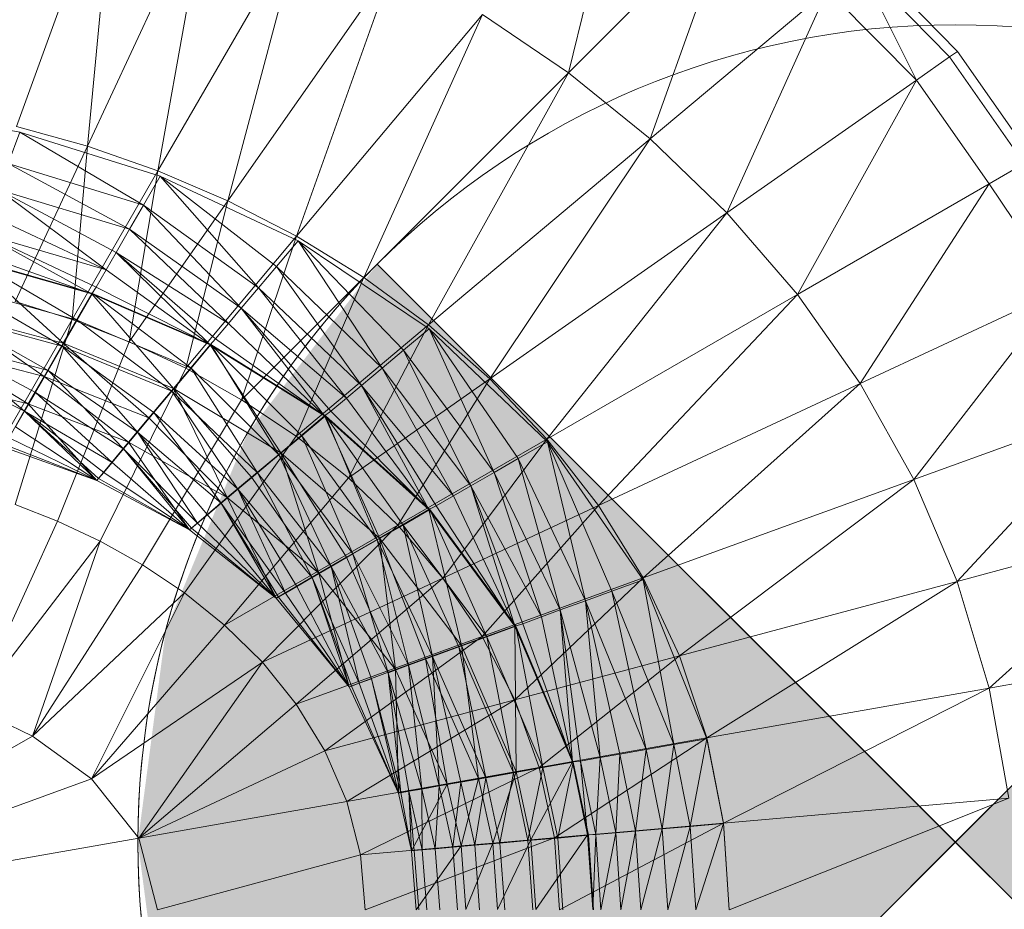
# Model space of a CAD drawing. Header units: metres. Extents: x 397.7 to 427.5, y 12.7 to 28.4.
# Tile 103 of 147: x 408.099 to 408.219, y 27.231 to 27.34. Entities that reach past the tile are written whole.
import ezdxf

# ---------------------------------------------------------------- set-up
doc = ezdxf.new("R2010")
doc.units = ezdxf.units.M
doc.layers.add('A-DETL-____-MBND', color=7, linetype='Continuous', lineweight=18)
doc.layers.add('A-DETL-GENF-OTLN', color=7, linetype='Continuous', lineweight=18)

# ---------------------------------------------------------------- blocks, each defined once
blk = doc.blocks.new('Family - Inodor P3-156334-06_ENLLUMENAT_P3')
at = {"layer": 'A-DETL-____-MBND', "color": 253, "true_color": 0xaaaaaa}
for p, q in [((0.61336, 0.30232), (0.62027, 0.3302)), ((0.55786, 0.32879), (0.54583, 0.29575)), ((0.55451, 0.29333), (0.55786, 0.32879)), ((0.5694, 0.32526), (0.55451, 0.29333)), ((0.56314, 0.29031), (0.5694, 0.32526)), ((0.63337, 0.32233), (0.61336, 0.30232)), ((0.62337, 0.29424), (0.63337, 0.32233)), ((0.58079, 0.32087), (0.56314, 0.29031)), ((0.57169, 0.28666), (0.58079, 0.32087)), ((0.64975, 0.31638), (0.66095, 0.30494)), ((0.59196, 0.31561), (0.57169, 0.28666)), ((0.5801, 0.28232), (0.59196, 0.31561)), ((0.65998, 0.30427), (0.64884, 0.31562)), ((0.64884, 0.31562), (0.65593, 0.30143)), ((0.64505, 0.31244), (0.62337, 0.29424)), ((0.63275, 0.2852), (0.64505, 0.31244)), ((0.65593, 0.30143), (0.64505, 0.31244)), ((0.60285, 0.30944), (0.5801, 0.28232)), ((0.58831, 0.27727), (0.60285, 0.30944)), ((0.61336, 0.30232), (0.60285, 0.30944)), ((0.66095, 0.30494), (0.65998, 0.30427)), ((0.66095, 0.30494), (0.67013, 0.29181)), ((0.65998, 0.30427), (0.65593, 0.30143)), ((0.6691, 0.29122), (0.65998, 0.30427)), ((0.61336, 0.30232), (0.58831, 0.27727)), ((0.59623, 0.27147), (0.61336, 0.30232)), ((0.62337, 0.29424), (0.61336, 0.30232)), ((0.65593, 0.30143), (0.63275, 0.2852)), ((0.64137, 0.27521), (0.65593, 0.30143)), ((0.66482, 0.28875), (0.65593, 0.30143)), ((0.54623, 0.29507), (0.52893, 0.29818)), ((0.55451, 0.29333), (0.54583, 0.29575)), ((0.54623, 0.29507), (0.54482, 0.29122)), ((0.54482, 0.29122), (0.54623, 0.29507)), ((0.56138, 0.28614), (0.54623, 0.29507)), ((0.56343, 0.28969), (0.54623, 0.29507)), ((0.56138, 0.28614), (0.54623, 0.29507)), ((0.62337, 0.29424), (0.59623, 0.27147)), ((0.60374, 0.26489), (0.62337, 0.29424)), ((0.63275, 0.2852), (0.62337, 0.29424)), ((0.55451, 0.29333), (0.54567, 0.27436)), ((0.55265, 0.27214), (0.55451, 0.29333)), ((0.56314, 0.29031), (0.55451, 0.29333)), ((0.56138, 0.28614), (0.54482, 0.29122)), ((0.55967, 0.28318), (0.54482, 0.29122)), ((0.56138, 0.28614), (0.54482, 0.29122)), ((0.55967, 0.28318), (0.54482, 0.29122)), ((0.6691, 0.29122), (0.66482, 0.28875)), ((0.56314, 0.29031), (0.55265, 0.27214)), ((0.55962, 0.26942), (0.56314, 0.29031)), ((0.56343, 0.28969), (0.56138, 0.28614)), ((0.56138, 0.28614), (0.56343, 0.28969)), ((0.57169, 0.28666), (0.56314, 0.29031)), ((0.57545, 0.27602), (0.56343, 0.28969)), ((0.58028, 0.28178), (0.56343, 0.28969)), ((0.57765, 0.27864), (0.56343, 0.28969)), ((0.57765, 0.27864), (0.56343, 0.28969)), ((0.57545, 0.27602), (0.56343, 0.28969)), ((0.55967, 0.28318), (0.54366, 0.28801)), ((0.55681, 0.27823), (0.54366, 0.28801)), ((0.55967, 0.28318), (0.54366, 0.28801)), ((0.55803, 0.28034), (0.54366, 0.28801)), ((0.55803, 0.28034), (0.54366, 0.28801)), ((0.55681, 0.27823), (0.54366, 0.28801)), ((0.66482, 0.28875), (0.64137, 0.27521)), ((0.64904, 0.26431), (0.66482, 0.28875)), ((0.67355, 0.27574), (0.66482, 0.28875)), ((0.57169, 0.28666), (0.55962, 0.26942)), ((0.56138, 0.28614), (0.55967, 0.28318)), ((0.55967, 0.28318), (0.56138, 0.28614)), ((0.57545, 0.27602), (0.56138, 0.28614)), ((0.57334, 0.27351), (0.56138, 0.28614)), ((0.57545, 0.27602), (0.56138, 0.28614)), ((0.57334, 0.27351), (0.56138, 0.28614)), ((0.56654, 0.26617), (0.57169, 0.28666)), ((0.5801, 0.28232), (0.57169, 0.28666)), ((0.55681, 0.27823), (0.54253, 0.28492)), ((0.55681, 0.27823), (0.54253, 0.28492)), ((0.63275, 0.2852), (0.60374, 0.26489)), ((0.61073, 0.25752), (0.63275, 0.2852)), ((0.64137, 0.27521), (0.63275, 0.2852)), ((0.55967, 0.28318), (0.55803, 0.28034)), ((0.55803, 0.28034), (0.55967, 0.28318)), ((0.57334, 0.27351), (0.55967, 0.28318)), ((0.57178, 0.27164), (0.55967, 0.28318)), ((0.57334, 0.27351), (0.55967, 0.28318)), ((0.57178, 0.27164), (0.55967, 0.28318)), ((0.55681, 0.27823), (0.5417, 0.28263)), ((0.55504, 0.27527), (0.5417, 0.28263)), ((0.55681, 0.27823), (0.5417, 0.28263)), ((0.55558, 0.27611), (0.5417, 0.28263)), ((0.55558, 0.27611), (0.5417, 0.28263)), ((0.55504, 0.27527), (0.5417, 0.28263)), ((0.5801, 0.28232), (0.56654, 0.26617)), ((0.57337, 0.26233), (0.5801, 0.28232)), ((0.58831, 0.27727), (0.5801, 0.28232)), ((0.58028, 0.28178), (0.57765, 0.27864)), ((0.57765, 0.27864), (0.58028, 0.28178)), ((0.59057, 0.26619), (0.58028, 0.28178)), ((0.59633, 0.27102), (0.58028, 0.28178)), ((0.59319, 0.26839), (0.58028, 0.28178)), ((0.59319, 0.26839), (0.58028, 0.28178)), ((0.59057, 0.26619), (0.58028, 0.28178)), ((0.55504, 0.27527), (0.54086, 0.28033)), ((0.55504, 0.27527), (0.54086, 0.28033)), ((0.55803, 0.28034), (0.55681, 0.27823)), ((0.55681, 0.27823), (0.55803, 0.28034)), ((0.57178, 0.27164), (0.55803, 0.28034)), ((0.56951, 0.26903), (0.55803, 0.28034)), ((0.57178, 0.27164), (0.55803, 0.28034)), ((0.5702, 0.26976), (0.55803, 0.28034)), ((0.5702, 0.26976), (0.55803, 0.28034)), ((0.56951, 0.26903), (0.55803, 0.28034)), ((0.55504, 0.27527), (0.54047, 0.27941)), ((0.55504, 0.27527), (0.54047, 0.27941)), ((0.55155, 0.26923), (0.54047, 0.27941)), ((0.55155, 0.26923), (0.54047, 0.27941)), ((0.55325, 0.27206), (0.54056, 0.27948)), ((0.55513, 0.27532), (0.54056, 0.27948)), ((0.55325, 0.27206), (0.54056, 0.27948)), ((0.57765, 0.27864), (0.57545, 0.27602)), ((0.57545, 0.27602), (0.57765, 0.27864)), ((0.59057, 0.26619), (0.57765, 0.27864)), ((0.58806, 0.26408), (0.57765, 0.27864)), ((0.59057, 0.26619), (0.57765, 0.27864)), ((0.58806, 0.26408), (0.57765, 0.27864)), ((0.55681, 0.27823), (0.55558, 0.27611)), ((0.55558, 0.27611), (0.55681, 0.27823)), ((0.56951, 0.26903), (0.55681, 0.27823)), ((0.56951, 0.26903), (0.55681, 0.27823)), ((0.58831, 0.27727), (0.57337, 0.26233)), ((0.58003, 0.25788), (0.58831, 0.27727)), ((0.59623, 0.27147), (0.58831, 0.27727)), ((0.55325, 0.27206), (0.53927, 0.27593)), ((0.55142, 0.26889), (0.53927, 0.27593)), ((0.55325, 0.27206), (0.53927, 0.27593)), ((0.55142, 0.26889), (0.53927, 0.27593)), ((0.55558, 0.27611), (0.55504, 0.27527)), ((0.55504, 0.27527), (0.55558, 0.27611)), ((0.56951, 0.26903), (0.55558, 0.27611)), ((0.56951, 0.26903), (0.55558, 0.27611)), ((0.57545, 0.27602), (0.57334, 0.27351)), ((0.57334, 0.27351), (0.57545, 0.27602)), ((0.58806, 0.26408), (0.57545, 0.27602)), ((0.58619, 0.26252), (0.57545, 0.27602)), ((0.58806, 0.26408), (0.57545, 0.27602)), ((0.58619, 0.26252), (0.57545, 0.27602)), ((0.55504, 0.27527), (0.55155, 0.26923)), ((0.55155, 0.26923), (0.55504, 0.27527)), ((0.55513, 0.27532), (0.55325, 0.27206)), ((0.55325, 0.27206), (0.55513, 0.27532)), ((0.56951, 0.26903), (0.55504, 0.27527)), ((0.56503, 0.26369), (0.55504, 0.27527)), ((0.56951, 0.26903), (0.55504, 0.27527)), ((0.56503, 0.26369), (0.55504, 0.27527)), ((0.5672, 0.26618), (0.55513, 0.27532)), ((0.56962, 0.26907), (0.55513, 0.27532)), ((0.5672, 0.26618), (0.55513, 0.27532)), ((0.64137, 0.27521), (0.61073, 0.25752)), ((0.61704, 0.24938), (0.64137, 0.27521)), ((0.64904, 0.26431), (0.64137, 0.27521)), ((0.67355, 0.27574), (0.64904, 0.26431)), ((0.67355, 0.27574), (0.65562, 0.25257)), ((0.55265, 0.27214), (0.54567, 0.27436)), ((0.57334, 0.27351), (0.57178, 0.27164)), ((0.57178, 0.27164), (0.57334, 0.27351)), ((0.58619, 0.26252), (0.57334, 0.27351)), ((0.58351, 0.26034), (0.57334, 0.27351)), ((0.58619, 0.26252), (0.57334, 0.27351)), ((0.58431, 0.26094), (0.57334, 0.27351)), ((0.58431, 0.26094), (0.57334, 0.27351)), ((0.58351, 0.26034), (0.57334, 0.27351)), ((0.55142, 0.26889), (0.53802, 0.2725)), ((0.5497, 0.26592), (0.53802, 0.2725)), ((0.55142, 0.26889), (0.53802, 0.2725)), ((0.5497, 0.26592), (0.53802, 0.2725)), ((0.55155, 0.26923), (0.53808, 0.27285)), ((0.55155, 0.26923), (0.53808, 0.27285)), ((0.54921, 0.26518), (0.53808, 0.27285)), ((0.54921, 0.26518), (0.53808, 0.27285)), ((0.55265, 0.27214), (0.54056, 0.25119)), ((0.54568, 0.24951), (0.55265, 0.27214)), ((0.55325, 0.27206), (0.55142, 0.26889)), ((0.55142, 0.26889), (0.55325, 0.27206)), ((0.55962, 0.26942), (0.55265, 0.27214)), ((0.5672, 0.26618), (0.55325, 0.27206)), ((0.56484, 0.26338), (0.55325, 0.27206)), ((0.5672, 0.26618), (0.55325, 0.27206)), ((0.56484, 0.26338), (0.55325, 0.27206)), ((0.57178, 0.27164), (0.5702, 0.26976)), ((0.5702, 0.26976), (0.57178, 0.27164)), ((0.58351, 0.26034), (0.57178, 0.27164)), ((0.58351, 0.26034), (0.57178, 0.27164)), ((0.59623, 0.27147), (0.58003, 0.25788)), ((0.58644, 0.25277), (0.59623, 0.27147)), ((0.60374, 0.26489), (0.59623, 0.27147)), ((0.59633, 0.27102), (0.59319, 0.26839)), ((0.59319, 0.26839), (0.59633, 0.27102)), ((0.60426, 0.25343), (0.59633, 0.27102)), ((0.61078, 0.25718), (0.59633, 0.27102)), ((0.60723, 0.25514), (0.59633, 0.27102)), ((0.60723, 0.25514), (0.59633, 0.27102)), ((0.60426, 0.25343), (0.59633, 0.27102)), ((0.5497, 0.26592), (0.53684, 0.26927)), ((0.54681, 0.26091), (0.53684, 0.26927)), ((0.5497, 0.26592), (0.53684, 0.26927)), ((0.54815, 0.26323), (0.53684, 0.26927)), ((0.54815, 0.26323), (0.53684, 0.26927)), ((0.54681, 0.26091), (0.53684, 0.26927)), ((0.55155, 0.26923), (0.54921, 0.26518)), ((0.54921, 0.26518), (0.55155, 0.26923)), ((0.55142, 0.26889), (0.5497, 0.26592)), ((0.5497, 0.26592), (0.55142, 0.26889)), ((0.55086, 0.24748), (0.55962, 0.26942)), ((0.56484, 0.26338), (0.55142, 0.26889)), ((0.56065, 0.25837), (0.55142, 0.26889)), ((0.56484, 0.26338), (0.55142, 0.26889)), ((0.56264, 0.26075), (0.55142, 0.26889)), ((0.56264, 0.26075), (0.55142, 0.26889)), ((0.56065, 0.25837), (0.55142, 0.26889)), ((0.56503, 0.26369), (0.55155, 0.26923)), ((0.56202, 0.26011), (0.55155, 0.26923)), ((0.56503, 0.26369), (0.55155, 0.26923)), ((0.56202, 0.26011), (0.55155, 0.26923)), ((0.56654, 0.26617), (0.55962, 0.26942)), ((0.56951, 0.26903), (0.56503, 0.26369)), ((0.56503, 0.26369), (0.56951, 0.26903)), ((0.56962, 0.26907), (0.5672, 0.26618)), ((0.5672, 0.26618), (0.56962, 0.26907)), ((0.5702, 0.26976), (0.56951, 0.26903)), ((0.56951, 0.26903), (0.5702, 0.26976)), ((0.58351, 0.26034), (0.56951, 0.26903)), ((0.57816, 0.25585), (0.56951, 0.26903)), ((0.58351, 0.26034), (0.56951, 0.26903)), ((0.57816, 0.25585), (0.56951, 0.26903)), ((0.57793, 0.25558), (0.56962, 0.26907)), ((0.58362, 0.26035), (0.56962, 0.26907)), ((0.58073, 0.25793), (0.56962, 0.26907)), ((0.58073, 0.25793), (0.56962, 0.26907)), ((0.57793, 0.25558), (0.56962, 0.26907)), ((0.58351, 0.26034), (0.5702, 0.26976)), ((0.58351, 0.26034), (0.5702, 0.26976)), ((0.54921, 0.26518), (0.53648, 0.26846)), ((0.54921, 0.26518), (0.53648, 0.26846)), ((0.54726, 0.26181), (0.53648, 0.26846)), ((0.54726, 0.26181), (0.53648, 0.26846)), ((0.59319, 0.26839), (0.59057, 0.26619)), ((0.59057, 0.26619), (0.59319, 0.26839)), ((0.60426, 0.25343), (0.59319, 0.26839)), ((0.60142, 0.25179), (0.59319, 0.26839)), ((0.60426, 0.25343), (0.59319, 0.26839)), ((0.60142, 0.25179), (0.59319, 0.26839)), ((0.54681, 0.26091), (0.53578, 0.26636)), ((0.54681, 0.26091), (0.53578, 0.26636)), ((0.54921, 0.26518), (0.54726, 0.26181)), ((0.54726, 0.26181), (0.54921, 0.26518)), ((0.5497, 0.26592), (0.54815, 0.26323)), ((0.54815, 0.26323), (0.5497, 0.26592)), ((0.56202, 0.26011), (0.54921, 0.26518)), ((0.55952, 0.25712), (0.54921, 0.26518)), ((0.56202, 0.26011), (0.54921, 0.26518)), ((0.55952, 0.25712), (0.54921, 0.26518)), ((0.56065, 0.25837), (0.5497, 0.26592)), ((0.55892, 0.25632), (0.5497, 0.26592)), ((0.56065, 0.25837), (0.5497, 0.26592)), ((0.55892, 0.25632), (0.5497, 0.26592)), ((0.55607, 0.24503), (0.56654, 0.26617)), ((0.5672, 0.26618), (0.56484, 0.26338)), ((0.56484, 0.26338), (0.5672, 0.26618)), ((0.57337, 0.26233), (0.56654, 0.26617)), ((0.57793, 0.25558), (0.5672, 0.26618)), ((0.5753, 0.25337), (0.5672, 0.26618)), ((0.57793, 0.25558), (0.5672, 0.26618)), ((0.5753, 0.25337), (0.5672, 0.26618)), ((0.59057, 0.26619), (0.58806, 0.26408)), ((0.58806, 0.26408), (0.59057, 0.26619)), ((0.60142, 0.25179), (0.59057, 0.26619)), ((0.59931, 0.25057), (0.59057, 0.26619)), ((0.60142, 0.25179), (0.59057, 0.26619)), ((0.59931, 0.25057), (0.59057, 0.26619)), ((0.54726, 0.26181), (0.53515, 0.2648)), ((0.54726, 0.26181), (0.53515, 0.2648)), ((0.53515, 0.2648), (0.54726, 0.26181)), ((0.58806, 0.26408), (0.58619, 0.26252)), ((0.58619, 0.26252), (0.58806, 0.26408)), ((0.60374, 0.26489), (0.58644, 0.25277)), ((0.59931, 0.25057), (0.58806, 0.26408)), ((0.5963, 0.24889), (0.58806, 0.26408)), ((0.59931, 0.25057), (0.58806, 0.26408)), ((0.59719, 0.24934), (0.58806, 0.26408)), ((0.59719, 0.24934), (0.58806, 0.26408)), ((0.5963, 0.24889), (0.58806, 0.26408)), ((0.59247, 0.24698), (0.60374, 0.26489)), ((0.61073, 0.25752), (0.60374, 0.26489)), ((0.64904, 0.26431), (0.61704, 0.24938)), ((0.62251, 0.24052), (0.64904, 0.26431)), ((0.65562, 0.25257), (0.64904, 0.26431)), ((0.54815, 0.26323), (0.54681, 0.26091)), ((0.54681, 0.26091), (0.54815, 0.26323)), ((0.55892, 0.25632), (0.54815, 0.26323)), ((0.55753, 0.25466), (0.54815, 0.26323)), ((0.55892, 0.25632), (0.54815, 0.26323)), ((0.55753, 0.25466), (0.54815, 0.26323)), ((0.56503, 0.26369), (0.56202, 0.26011)), ((0.56202, 0.26011), (0.56503, 0.26369)), ((0.56484, 0.26338), (0.56264, 0.26075)), ((0.56264, 0.26075), (0.56484, 0.26338)), ((0.5753, 0.25337), (0.56484, 0.26338)), ((0.57292, 0.25138), (0.56484, 0.26338)), ((0.5753, 0.25337), (0.56484, 0.26338)), ((0.57292, 0.25138), (0.56484, 0.26338)), ((0.57816, 0.25585), (0.56503, 0.26369)), ((0.5716, 0.25035), (0.56503, 0.26369)), ((0.57816, 0.25585), (0.56503, 0.26369)), ((0.57458, 0.25285), (0.56503, 0.26369)), ((0.57458, 0.25285), (0.56503, 0.26369)), ((0.5716, 0.25035), (0.56503, 0.26369)), ((0.54726, 0.26181), (0.54428, 0.25653)), ((0.54428, 0.25653), (0.54726, 0.26181)), ((0.55952, 0.25712), (0.54726, 0.26181)), ((0.55567, 0.25244), (0.54726, 0.26181)), ((0.55567, 0.25244), (0.54726, 0.26181)), ((0.55952, 0.25712), (0.54726, 0.26181)), ((0.54726, 0.26181), (0.55952, 0.25712)), ((0.56126, 0.24213), (0.57337, 0.26233)), ((0.58003, 0.25788), (0.57337, 0.26233)), ((0.58619, 0.26252), (0.58431, 0.26094)), ((0.58431, 0.26094), (0.58619, 0.26252)), ((0.5963, 0.24889), (0.58619, 0.26252)), ((0.5963, 0.24889), (0.58619, 0.26252)), ((0.68099, 0.2618), (0.65562, 0.25257)), ((0.68099, 0.2618), (0.66094, 0.2401)), ((0.54681, 0.26091), (0.54573, 0.25903)), ((0.54573, 0.25903), (0.54681, 0.26091)), ((0.55753, 0.25466), (0.54681, 0.26091)), ((0.55567, 0.25244), (0.54681, 0.26091)), ((0.55753, 0.25466), (0.54681, 0.26091)), ((0.5565, 0.25343), (0.54681, 0.26091)), ((0.5565, 0.25343), (0.54681, 0.26091)), ((0.55587, 0.25268), (0.54681, 0.26091)), ((0.55587, 0.25268), (0.54681, 0.26091)), ((0.55567, 0.25244), (0.54681, 0.26091)), ((0.56264, 0.26075), (0.56065, 0.25837)), ((0.56065, 0.25837), (0.56264, 0.26075)), ((0.57292, 0.25138), (0.56264, 0.26075)), ((0.57087, 0.24966), (0.56264, 0.26075)), ((0.57292, 0.25138), (0.56264, 0.26075)), ((0.57087, 0.24966), (0.56264, 0.26075)), ((0.58351, 0.26034), (0.57816, 0.25585)), ((0.57816, 0.25585), (0.58351, 0.26034)), ((0.58362, 0.26035), (0.58073, 0.25793)), ((0.58073, 0.25793), (0.58362, 0.26035)), ((0.58431, 0.26094), (0.58351, 0.26034)), ((0.58351, 0.26034), (0.58431, 0.26094)), ((0.5963, 0.24889), (0.58351, 0.26034)), ((0.59025, 0.2454), (0.58351, 0.26034)), ((0.5963, 0.24889), (0.58351, 0.26034)), ((0.59025, 0.2454), (0.58351, 0.26034)), ((0.58997, 0.24517), (0.58362, 0.26035)), ((0.59641, 0.24889), (0.58362, 0.26035)), ((0.59314, 0.247), (0.58362, 0.26035)), ((0.59314, 0.247), (0.58362, 0.26035)), ((0.58997, 0.24517), (0.58362, 0.26035)), ((0.5963, 0.24889), (0.58431, 0.26094)), ((0.5963, 0.24889), (0.58431, 0.26094)), ((0.55567, 0.25244), (0.54573, 0.25903)), ((0.55567, 0.25244), (0.54573, 0.25903)), ((0.56202, 0.26011), (0.55952, 0.25712)), ((0.55952, 0.25712), (0.56202, 0.26011)), ((0.5716, 0.25035), (0.56202, 0.26011)), ((0.5716, 0.25035), (0.56202, 0.26011)), ((0.56065, 0.25837), (0.55892, 0.25632)), ((0.55892, 0.25632), (0.56065, 0.25837)), ((0.57087, 0.24966), (0.56065, 0.25837)), ((0.56798, 0.24723), (0.56065, 0.25837)), ((0.57087, 0.24966), (0.56065, 0.25837)), ((0.56921, 0.24826), (0.56065, 0.25837)), ((0.56921, 0.24826), (0.56065, 0.25837)), ((0.56798, 0.24723), (0.56065, 0.25837)), ((0.56637, 0.23872), (0.58003, 0.25788)), ((0.58073, 0.25793), (0.57793, 0.25558)), ((0.57793, 0.25558), (0.58073, 0.25793)), ((0.58644, 0.25277), (0.58003, 0.25788)), ((0.58997, 0.24517), (0.58073, 0.25793)), ((0.587, 0.24346), (0.58073, 0.25793)), ((0.58997, 0.24517), (0.58073, 0.25793)), ((0.587, 0.24346), (0.58073, 0.25793)), ((0.55567, 0.25244), (0.54444, 0.2568)), ((0.55567, 0.25244), (0.54444, 0.2568)), ((0.55567, 0.25244), (0.54493, 0.25765)), ((0.55567, 0.25244), (0.54493, 0.25765)), ((0.55952, 0.25712), (0.55567, 0.25244)), ((0.55567, 0.25244), (0.55952, 0.25712)), ((0.56699, 0.2464), (0.55952, 0.25712)), ((0.5716, 0.25035), (0.55952, 0.25712)), ((0.56699, 0.2464), (0.55952, 0.25712)), ((0.55952, 0.25712), (0.5716, 0.25035)), ((0.5716, 0.25035), (0.55952, 0.25712)), ((0.61073, 0.25752), (0.59247, 0.24698)), ((0.59798, 0.24049), (0.61073, 0.25752)), ((0.61078, 0.25718), (0.60723, 0.25514)), ((0.60723, 0.25514), (0.61078, 0.25718)), ((0.61704, 0.24938), (0.61073, 0.25752)), ((0.61545, 0.23773), (0.61078, 0.25718)), ((0.62252, 0.24029), (0.61078, 0.25718)), ((0.61867, 0.2389), (0.61078, 0.25718)), ((0.61867, 0.2389), (0.61078, 0.25718)), ((0.61545, 0.23773), (0.61078, 0.25718)), ((0.55567, 0.25244), (0.54428, 0.25653)), ((0.54428, 0.25653), (0.55567, 0.25244)), ((0.55567, 0.25244), (0.54428, 0.25653)), ((0.55567, 0.25244), (0.54428, 0.25653)), ((0.55892, 0.25632), (0.55753, 0.25466)), ((0.55753, 0.25466), (0.55892, 0.25632)), ((0.56798, 0.24723), (0.55892, 0.25632)), ((0.56699, 0.2464), (0.55892, 0.25632)), ((0.56798, 0.24723), (0.55892, 0.25632)), ((0.56723, 0.24661), (0.55892, 0.25632)), ((0.56723, 0.24661), (0.55892, 0.25632)), ((0.56699, 0.2464), (0.55892, 0.25632)), ((0.57816, 0.25585), (0.57458, 0.25285)), ((0.57458, 0.25285), (0.57816, 0.25585)), ((0.57793, 0.25558), (0.5753, 0.25337)), ((0.5753, 0.25337), (0.57793, 0.25558)), ((0.587, 0.24346), (0.57793, 0.25558)), ((0.58432, 0.24191), (0.57793, 0.25558)), ((0.587, 0.24346), (0.57793, 0.25558)), ((0.58432, 0.24191), (0.57793, 0.25558)), ((0.59025, 0.2454), (0.57816, 0.25585)), ((0.58284, 0.24112), (0.57816, 0.25585)), ((0.59025, 0.2454), (0.57816, 0.25585)), ((0.58621, 0.24306), (0.57816, 0.25585)), ((0.58621, 0.24306), (0.57816, 0.25585)), ((0.58284, 0.24112), (0.57816, 0.25585)), ((0.55753, 0.25466), (0.5565, 0.25343)), ((0.5565, 0.25343), (0.55753, 0.25466)), ((0.56699, 0.2464), (0.55753, 0.25466)), ((0.56699, 0.2464), (0.55753, 0.25466)), ((0.60723, 0.25514), (0.60426, 0.25343)), ((0.60426, 0.25343), (0.60723, 0.25514)), ((0.61545, 0.23773), (0.60723, 0.25514)), ((0.61237, 0.23661), (0.60723, 0.25514)), ((0.61545, 0.23773), (0.60723, 0.25514)), ((0.61237, 0.23661), (0.60723, 0.25514)), ((0.5565, 0.25343), (0.55587, 0.25268)), ((0.55587, 0.25268), (0.5565, 0.25343)), ((0.56699, 0.2464), (0.5565, 0.25343)), ((0.56699, 0.2464), (0.5565, 0.25343)), ((0.5753, 0.25337), (0.57292, 0.25138)), ((0.57292, 0.25138), (0.5753, 0.25337)), ((0.58432, 0.24191), (0.5753, 0.25337)), ((0.582, 0.24057), (0.5753, 0.25337)), ((0.58432, 0.24191), (0.5753, 0.25337)), ((0.582, 0.24057), (0.5753, 0.25337)), ((0.60426, 0.25343), (0.60142, 0.25179)), ((0.60142, 0.25179), (0.60426, 0.25343)), ((0.61237, 0.23661), (0.60426, 0.25343)), ((0.61008, 0.23577), (0.60426, 0.25343)), ((0.61237, 0.23661), (0.60426, 0.25343)), ((0.61008, 0.23577), (0.60426, 0.25343)), ((0.55587, 0.25268), (0.55567, 0.25244)), ((0.55567, 0.25244), (0.55587, 0.25268)), ((0.55567, 0.25244), (0.56699, 0.2464)), ((0.56699, 0.2464), (0.55567, 0.25244)), ((0.56699, 0.2464), (0.55567, 0.25244)), ((0.56699, 0.2464), (0.55567, 0.25244)), ((0.56699, 0.2464), (0.55587, 0.25268)), ((0.56699, 0.2464), (0.55587, 0.25268)), ((0.5713, 0.23475), (0.58644, 0.25277)), ((0.57458, 0.25285), (0.5716, 0.25035)), ((0.5716, 0.25035), (0.57458, 0.25285)), ((0.58284, 0.24112), (0.57458, 0.25285)), ((0.58284, 0.24112), (0.57458, 0.25285)), ((0.59247, 0.24698), (0.58644, 0.25277)), ((0.60142, 0.25179), (0.59931, 0.25057)), ((0.59931, 0.25057), (0.60142, 0.25179)), ((0.61008, 0.23577), (0.60142, 0.25179)), ((0.60682, 0.23464), (0.60142, 0.25179)), ((0.61008, 0.23577), (0.60142, 0.25179)), ((0.60778, 0.23493), (0.60142, 0.25179)), ((0.60778, 0.23493), (0.60142, 0.25179)), ((0.60682, 0.23464), (0.60142, 0.25179)), ((0.65562, 0.25257), (0.62251, 0.24052)), ((0.65562, 0.25257), (0.62697, 0.231)), ((0.66094, 0.2401), (0.65562, 0.25257)), ((0.57292, 0.25138), (0.57087, 0.24966)), ((0.57087, 0.24966), (0.57292, 0.25138)), ((0.582, 0.24057), (0.57292, 0.25138)), ((0.57873, 0.23868), (0.57292, 0.25138)), ((0.582, 0.24057), (0.57292, 0.25138)), ((0.58012, 0.23948), (0.57292, 0.25138)), ((0.58012, 0.23948), (0.57292, 0.25138)), ((0.57873, 0.23868), (0.57292, 0.25138)), ((0.59931, 0.25057), (0.59719, 0.24934)), ((0.59719, 0.24934), (0.59931, 0.25057)), ((0.60682, 0.23464), (0.59931, 0.25057)), ((0.60682, 0.23464), (0.59931, 0.25057)), ((0.55086, 0.24748), (0.54568, 0.24951)), ((0.5716, 0.25035), (0.56699, 0.2464)), ((0.56699, 0.2464), (0.5716, 0.25035)), ((0.57087, 0.24966), (0.56921, 0.24826)), ((0.56921, 0.24826), (0.57087, 0.24966)), ((0.57873, 0.23868), (0.57087, 0.24966)), ((0.57761, 0.23804), (0.57087, 0.24966)), ((0.57873, 0.23868), (0.57087, 0.24966)), ((0.57788, 0.23819), (0.57087, 0.24966)), ((0.57788, 0.23819), (0.57087, 0.24966)), ((0.57761, 0.23804), (0.57087, 0.24966)), ((0.57761, 0.23804), (0.5716, 0.25035)), ((0.58284, 0.24112), (0.5716, 0.25035)), ((0.57761, 0.23804), (0.5716, 0.25035)), ((0.5716, 0.25035), (0.58284, 0.24112)), ((0.58284, 0.24112), (0.5716, 0.25035)), ((0.61704, 0.24938), (0.59798, 0.24049)), ((0.60281, 0.23335), (0.61704, 0.24938)), ((0.62251, 0.24052), (0.61704, 0.24938)), ((0.56921, 0.24826), (0.56798, 0.24723)), ((0.56798, 0.24723), (0.56921, 0.24826)), ((0.57761, 0.23804), (0.56921, 0.24826)), ((0.57761, 0.23804), (0.56921, 0.24826)), ((0.5963, 0.24889), (0.59025, 0.2454)), ((0.59025, 0.2454), (0.5963, 0.24889)), ((0.59641, 0.24889), (0.59314, 0.247)), ((0.59314, 0.247), (0.59641, 0.24889)), ((0.59719, 0.24934), (0.5963, 0.24889)), ((0.5963, 0.24889), (0.59719, 0.24934)), ((0.60682, 0.23464), (0.5963, 0.24889)), ((0.60026, 0.23226), (0.5963, 0.24889)), ((0.60682, 0.23464), (0.5963, 0.24889)), ((0.60026, 0.23226), (0.5963, 0.24889)), ((0.60338, 0.23333), (0.59641, 0.24889)), ((0.60693, 0.23462), (0.59641, 0.24889)), ((0.60338, 0.23333), (0.59641, 0.24889)), ((0.60682, 0.23464), (0.59719, 0.24934)), ((0.60682, 0.23464), (0.59719, 0.24934)), ((0.55086, 0.24748), (0.54048, 0.22469)), ((0.55607, 0.24503), (0.55086, 0.24748)), ((0.56798, 0.24723), (0.56723, 0.24661)), ((0.56723, 0.24661), (0.56798, 0.24723)), ((0.57761, 0.23804), (0.56798, 0.24723)), ((0.57761, 0.23804), (0.56798, 0.24723)), ((0.59247, 0.24698), (0.5713, 0.23475)), ((0.57592, 0.23021), (0.59247, 0.24698)), ((0.59314, 0.247), (0.58997, 0.24517)), ((0.58997, 0.24517), (0.59314, 0.247)), ((0.59798, 0.24049), (0.59247, 0.24698)), ((0.60338, 0.23333), (0.59314, 0.247)), ((0.59672, 0.23091), (0.59314, 0.247)), ((0.60338, 0.23333), (0.59314, 0.247)), ((0.59995, 0.23208), (0.59314, 0.247)), ((0.59995, 0.23208), (0.59314, 0.247)), ((0.59672, 0.23091), (0.59314, 0.247)), ((0.68697, 0.24708), (0.66094, 0.2401)), ((0.68697, 0.24708), (0.66485, 0.22705)), ((0.56723, 0.24661), (0.56699, 0.2464)), ((0.56699, 0.2464), (0.56723, 0.24661)), ((0.56699, 0.2464), (0.57761, 0.23804)), ((0.57761, 0.23804), (0.56699, 0.2464)), ((0.56699, 0.2464), (0.57761, 0.23804)), ((0.57761, 0.23804), (0.56699, 0.2464)), ((0.57761, 0.23804), (0.56723, 0.24661)), ((0.57761, 0.23804), (0.56723, 0.24661)), ((0.55607, 0.24503), (0.54048, 0.22469)), ((0.54779, 0.22118), (0.55607, 0.24503)), ((0.56126, 0.24213), (0.55607, 0.24503)), ((0.59025, 0.2454), (0.58621, 0.24306)), ((0.58621, 0.24306), (0.59025, 0.2454)), ((0.58997, 0.24517), (0.587, 0.24346)), ((0.587, 0.24346), (0.58997, 0.24517)), ((0.59672, 0.23091), (0.58997, 0.24517)), ((0.59381, 0.22985), (0.58997, 0.24517)), ((0.59672, 0.23091), (0.58997, 0.24517)), ((0.59381, 0.22985), (0.58997, 0.24517)), ((0.60026, 0.23226), (0.59025, 0.2454)), ((0.59221, 0.22933), (0.59025, 0.2454)), ((0.60026, 0.23226), (0.59025, 0.2454)), ((0.59587, 0.23066), (0.59025, 0.2454)), ((0.59587, 0.23066), (0.59025, 0.2454)), ((0.59221, 0.22933), (0.59025, 0.2454)), ((0.587, 0.24346), (0.58432, 0.24191)), ((0.58432, 0.24191), (0.587, 0.24346)), ((0.59381, 0.22985), (0.587, 0.24346)), ((0.5913, 0.22893), (0.587, 0.24346)), ((0.59381, 0.22985), (0.587, 0.24346)), ((0.5913, 0.22893), (0.587, 0.24346)), ((0.58621, 0.24306), (0.58284, 0.24112)), ((0.58284, 0.24112), (0.58621, 0.24306)), ((0.59221, 0.22933), (0.58621, 0.24306)), ((0.59221, 0.22933), (0.58621, 0.24306)), ((0.56126, 0.24213), (0.54779, 0.22118)), ((0.56637, 0.23872), (0.56126, 0.24213)), ((0.58284, 0.24112), (0.57761, 0.23804)), ((0.57761, 0.23804), (0.58284, 0.24112)), ((0.58432, 0.24191), (0.582, 0.24057)), ((0.582, 0.24057), (0.58432, 0.24191)), ((0.58653, 0.2272), (0.58284, 0.24112)), ((0.59221, 0.22933), (0.58284, 0.24112)), ((0.58653, 0.2272), (0.58284, 0.24112)), ((0.58284, 0.24112), (0.59221, 0.22933)), ((0.59221, 0.22933), (0.58284, 0.24112)), ((0.5913, 0.22893), (0.58432, 0.24191)), ((0.58775, 0.22764), (0.58432, 0.24191)), ((0.58925, 0.22819), (0.58432, 0.24191)), ((0.5913, 0.22893), (0.58432, 0.24191)), ((0.58925, 0.22819), (0.58432, 0.24191)), ((0.58775, 0.22764), (0.58432, 0.24191)), ((0.59798, 0.24049), (0.57592, 0.23021)), ((0.58007, 0.22507), (0.59798, 0.24049)), ((0.582, 0.24057), (0.58012, 0.23948)), ((0.58012, 0.23948), (0.582, 0.24057)), ((0.58775, 0.22764), (0.582, 0.24057)), ((0.58653, 0.2272), (0.582, 0.24057)), ((0.58775, 0.22764), (0.582, 0.24057)), ((0.58683, 0.2273), (0.582, 0.24057)), ((0.58683, 0.2273), (0.582, 0.24057)), ((0.58653, 0.2272), (0.582, 0.24057)), ((0.60281, 0.23335), (0.59798, 0.24049)), ((0.62251, 0.24052), (0.60281, 0.23335)), ((0.62251, 0.24052), (0.6068, 0.2256)), ((0.62252, 0.24029), (0.61867, 0.2389)), ((0.61867, 0.2389), (0.62252, 0.24029)), ((0.62697, 0.231), (0.62251, 0.24052)), ((0.62625, 0.22015), (0.62252, 0.24029)), ((0.63029, 0.22085), (0.62252, 0.24029)), ((0.62625, 0.22015), (0.62252, 0.24029)), ((0.66094, 0.2401), (0.62697, 0.231)), ((0.66094, 0.2401), (0.63029, 0.22096)), ((0.66485, 0.22705), (0.66094, 0.2401)), ((0.56637, 0.23872), (0.54779, 0.22118)), ((0.55503, 0.21596), (0.56637, 0.23872)), ((0.5713, 0.23475), (0.56637, 0.23872)), ((0.57873, 0.23868), (0.57788, 0.23819)), ((0.57788, 0.23819), (0.57873, 0.23868)), ((0.58012, 0.23948), (0.57873, 0.23868)), ((0.57873, 0.23868), (0.58012, 0.23948)), ((0.58653, 0.2272), (0.57873, 0.23868)), ((0.58653, 0.2272), (0.57873, 0.23868)), ((0.58653, 0.2272), (0.58012, 0.23948)), ((0.58653, 0.2272), (0.58012, 0.23948)), ((0.61867, 0.2389), (0.61545, 0.23773)), ((0.61545, 0.23773), (0.61867, 0.2389)), ((0.62625, 0.22015), (0.61867, 0.2389)), ((0.62289, 0.21955), (0.61867, 0.2389)), ((0.62625, 0.22015), (0.61867, 0.2389)), ((0.62289, 0.21955), (0.61867, 0.2389)), ((0.57788, 0.23819), (0.57761, 0.23804)), ((0.57761, 0.23804), (0.57788, 0.23819)), ((0.57761, 0.23804), (0.58653, 0.2272)), ((0.58653, 0.2272), (0.57761, 0.23804)), ((0.57761, 0.23804), (0.58653, 0.2272)), ((0.58653, 0.2272), (0.57761, 0.23804)), ((0.58653, 0.2272), (0.57788, 0.23819)), ((0.58653, 0.2272), (0.57788, 0.23819)), ((0.61545, 0.23773), (0.61237, 0.23661)), ((0.61237, 0.23661), (0.61545, 0.23773)), ((0.62289, 0.21955), (0.61545, 0.23773)), ((0.61726, 0.21856), (0.61545, 0.23773)), ((0.62289, 0.21955), (0.61545, 0.23773)), ((0.61966, 0.21898), (0.61545, 0.23773)), ((0.61966, 0.21898), (0.61545, 0.23773)), ((0.61726, 0.21856), (0.61545, 0.23773)), ((0.61237, 0.23661), (0.61008, 0.23577)), ((0.61008, 0.23577), (0.61237, 0.23661)), ((0.61726, 0.21856), (0.61237, 0.23661)), ((0.61385, 0.21801), (0.61237, 0.23661)), ((0.61726, 0.21856), (0.61237, 0.23661)), ((0.61484, 0.21813), (0.61237, 0.23661)), ((0.61484, 0.21813), (0.61237, 0.23661)), ((0.61385, 0.21801), (0.61237, 0.23661)), ((0.60778, 0.23493), (0.60682, 0.23464)), ((0.60682, 0.23464), (0.60778, 0.23493)), ((0.61008, 0.23577), (0.60778, 0.23493)), ((0.60778, 0.23493), (0.61008, 0.23577)), ((0.61385, 0.21801), (0.60778, 0.23493)), ((0.61385, 0.21801), (0.60778, 0.23493)), ((0.61385, 0.21801), (0.61008, 0.23577)), ((0.61385, 0.21801), (0.61008, 0.23577)), ((0.5713, 0.23475), (0.55503, 0.21596)), ((0.57592, 0.23021), (0.5713, 0.23475)), ((0.60682, 0.23464), (0.60026, 0.23226)), ((0.60026, 0.23226), (0.60682, 0.23464)), ((0.60693, 0.23462), (0.60338, 0.23333)), ((0.60338, 0.23333), (0.60693, 0.23462)), ((0.61385, 0.21801), (0.60682, 0.23464)), ((0.60697, 0.2168), (0.60682, 0.23464)), ((0.61385, 0.21801), (0.60682, 0.23464)), ((0.60697, 0.2168), (0.60682, 0.23464)), ((0.61024, 0.21732), (0.60693, 0.23462)), ((0.61395, 0.21797), (0.60693, 0.23462)), ((0.61024, 0.21732), (0.60693, 0.23462)), ((0.60281, 0.23335), (0.58007, 0.22507)), ((0.58357, 0.21937), (0.60281, 0.23335)), ((0.60338, 0.23333), (0.59995, 0.23208)), ((0.59995, 0.23208), (0.60338, 0.23333)), ((0.6068, 0.2256), (0.60281, 0.23335)), ((0.61024, 0.21732), (0.60338, 0.23333)), ((0.60663, 0.21668), (0.60338, 0.23333)), ((0.61024, 0.21732), (0.60338, 0.23333)), ((0.60663, 0.21668), (0.60338, 0.23333)), ((0.60026, 0.23226), (0.59587, 0.23066)), ((0.59587, 0.23066), (0.60026, 0.23226)), ((0.59995, 0.23208), (0.59672, 0.23091)), ((0.59672, 0.23091), (0.59995, 0.23208)), ((0.60663, 0.21668), (0.59995, 0.23208)), ((0.60326, 0.21609), (0.59995, 0.23208)), ((0.60663, 0.21668), (0.59995, 0.23208)), ((0.60326, 0.21609), (0.59995, 0.23208)), ((0.60697, 0.2168), (0.60026, 0.23226)), ((0.60237, 0.21599), (0.60026, 0.23226)), ((0.60697, 0.2168), (0.60026, 0.23226)), ((0.60237, 0.21599), (0.60026, 0.23226)), ((0.69136, 0.23173), (0.66485, 0.22705)), ((0.57592, 0.23021), (0.55503, 0.21596)), ((0.5608, 0.2087), (0.57592, 0.23021)), ((0.58007, 0.22507), (0.57592, 0.23021)), ((0.59587, 0.23066), (0.59221, 0.22933)), ((0.59221, 0.22933), (0.59587, 0.23066)), ((0.59672, 0.23091), (0.59381, 0.22985)), ((0.59381, 0.22985), (0.59672, 0.23091)), ((0.60237, 0.21599), (0.59587, 0.23066)), ((0.59854, 0.21531), (0.59587, 0.23066)), ((0.60237, 0.21599), (0.59587, 0.23066)), ((0.59854, 0.21531), (0.59587, 0.23066)), ((0.60326, 0.21609), (0.59672, 0.23091)), ((0.59756, 0.21508), (0.59672, 0.23091)), ((0.60326, 0.21609), (0.59672, 0.23091)), ((0.6002, 0.21555), (0.59672, 0.23091)), ((0.6002, 0.21555), (0.59672, 0.23091)), ((0.59756, 0.21508), (0.59672, 0.23091)), ((0.62697, 0.231), (0.6068, 0.2256)), ((0.62697, 0.231), (0.60979, 0.21734)), ((0.63029, 0.22096), (0.62697, 0.231)), ((0.59221, 0.22933), (0.58653, 0.2272)), ((0.58653, 0.2272), (0.59221, 0.22933)), ((0.59381, 0.22985), (0.5913, 0.22893)), ((0.5913, 0.22893), (0.59381, 0.22985)), ((0.59287, 0.21427), (0.5913, 0.22893)), ((0.59543, 0.2147), (0.5913, 0.22893)), ((0.59543, 0.2147), (0.5913, 0.22893)), ((0.59385, 0.21443), (0.5913, 0.22893)), ((0.59385, 0.21443), (0.5913, 0.22893)), ((0.59287, 0.21427), (0.5913, 0.22893)), ((0.59258, 0.2142), (0.59221, 0.22933)), ((0.59854, 0.21531), (0.59221, 0.22933)), ((0.59258, 0.2142), (0.59221, 0.22933)), ((0.59854, 0.21531), (0.59221, 0.22933)), ((0.59854, 0.21531), (0.59221, 0.22933)), ((0.59756, 0.21508), (0.59381, 0.22985)), ((0.59543, 0.2147), (0.59381, 0.22985)), ((0.59756, 0.21508), (0.59381, 0.22985)), ((0.59543, 0.2147), (0.59381, 0.22985)), ((0.58925, 0.22819), (0.58775, 0.22764)), ((0.58775, 0.22764), (0.58925, 0.22819)), ((0.59287, 0.21427), (0.58925, 0.22819)), ((0.59258, 0.2142), (0.58925, 0.22819)), ((0.59287, 0.21427), (0.58925, 0.22819)), ((0.59258, 0.2142), (0.58925, 0.22819)), ((0.58683, 0.2273), (0.58653, 0.2272)), ((0.58653, 0.2272), (0.58683, 0.2273)), ((0.59258, 0.2142), (0.58653, 0.2272)), ((0.59258, 0.2142), (0.58653, 0.2272)), ((0.58653, 0.2272), (0.59258, 0.2142)), ((0.59258, 0.2142), (0.58653, 0.2272)), ((0.58775, 0.22764), (0.58683, 0.2273)), ((0.58683, 0.2273), (0.58775, 0.22764)), ((0.59258, 0.2142), (0.58683, 0.2273)), ((0.59258, 0.2142), (0.58683, 0.2273)), ((0.59258, 0.2142), (0.58775, 0.22764)), ((0.59258, 0.2142), (0.58775, 0.22764)), ((0.66485, 0.22705), (0.63029, 0.22096)), ((0.66485, 0.22705), (0.63233, 0.21053)), ((0.66725, 0.21359), (0.66485, 0.22705)), ((0.6068, 0.2256), (0.58357, 0.21937)), ((0.6068, 0.2256), (0.58624, 0.21319)), ((0.60979, 0.21734), (0.6068, 0.2256)), ((0.54779, 0.22118), (0.54048, 0.22469)), ((0.58007, 0.22507), (0.5608, 0.2087)), ((0.58357, 0.21937), (0.58007, 0.22507)), ((0.54779, 0.22118), (0.51095, 0.19991)), ((0.55503, 0.21596), (0.54779, 0.22118)), ((0.63029, 0.22096), (0.60979, 0.21734)), ((0.63029, 0.22096), (0.61164, 0.20872)), ((0.63029, 0.22085), (0.62625, 0.22015)), ((0.62625, 0.22015), (0.63029, 0.22085)), ((0.62825, 0.21013), (0.63029, 0.22085)), ((0.62825, 0.21013), (0.63029, 0.22085)), ((0.63233, 0.21053), (0.63029, 0.22096)), ((0.63233, 0.21049), (0.63029, 0.22085)), ((0.58357, 0.21937), (0.5608, 0.2087)), ((0.58624, 0.21319), (0.58357, 0.21937)), ((0.62289, 0.21955), (0.61966, 0.21898)), ((0.61966, 0.21898), (0.62289, 0.21955)), ((0.62158, 0.20955), (0.62289, 0.21955)), ((0.62158, 0.20955), (0.62289, 0.21955)), ((0.62625, 0.22015), (0.62289, 0.21955)), ((0.62289, 0.21955), (0.62625, 0.22015)), ((0.62484, 0.20984), (0.62289, 0.21955)), ((0.62484, 0.20984), (0.62289, 0.21955)), ((0.62484, 0.20984), (0.62625, 0.22015)), ((0.62484, 0.20984), (0.62625, 0.22015)), ((0.62825, 0.21013), (0.62625, 0.22015)), ((0.62825, 0.21013), (0.62625, 0.22015)), ((0.61484, 0.21813), (0.61385, 0.21801)), ((0.61385, 0.21801), (0.61484, 0.21813)), ((0.61726, 0.21856), (0.61484, 0.21813)), ((0.61484, 0.21813), (0.61726, 0.21856)), ((0.6167, 0.20912), (0.61484, 0.21813)), ((0.61571, 0.20909), (0.61484, 0.21813)), ((0.6167, 0.20912), (0.61484, 0.21813)), ((0.61571, 0.20909), (0.61484, 0.21813)), ((0.6167, 0.20912), (0.61726, 0.21856)), ((0.6167, 0.20912), (0.61726, 0.21856)), ((0.61966, 0.21898), (0.61726, 0.21856)), ((0.61726, 0.21856), (0.61966, 0.21898)), ((0.61915, 0.20934), (0.61726, 0.21856)), ((0.61915, 0.20934), (0.61726, 0.21856)), ((0.61915, 0.20934), (0.61966, 0.21898)), ((0.61915, 0.20934), (0.61966, 0.21898)), ((0.62158, 0.20955), (0.61966, 0.21898)), ((0.62158, 0.20955), (0.61966, 0.21898)), ((0.60979, 0.21734), (0.58624, 0.21319)), ((0.60979, 0.21734), (0.58792, 0.20665)), ((0.61024, 0.21732), (0.60663, 0.21668)), ((0.60663, 0.21668), (0.61024, 0.21732)), ((0.61385, 0.21801), (0.60697, 0.2168)), ((0.60697, 0.2168), (0.61385, 0.21801)), ((0.6084, 0.20839), (0.61024, 0.21732)), ((0.6084, 0.20839), (0.61024, 0.21732)), ((0.60875, 0.20848), (0.61385, 0.21801)), ((0.60875, 0.20848), (0.61385, 0.21801)), ((0.61164, 0.20872), (0.60979, 0.21734)), ((0.61395, 0.21797), (0.61024, 0.21732)), ((0.61024, 0.21732), (0.61395, 0.21797)), ((0.61205, 0.20871), (0.61024, 0.21732)), ((0.61205, 0.20871), (0.61024, 0.21732)), ((0.61205, 0.20871), (0.61395, 0.21797)), ((0.61205, 0.20871), (0.61395, 0.21797)), ((0.61571, 0.20909), (0.61385, 0.21801)), ((0.61571, 0.20909), (0.61385, 0.21801)), ((0.6158, 0.20904), (0.61395, 0.21797)), ((0.55503, 0.21596), (0.51095, 0.19991)), ((0.5608, 0.2087), (0.55503, 0.21596)), ((0.60237, 0.21599), (0.59854, 0.21531)), ((0.59854, 0.21531), (0.60237, 0.21599)), ((0.60326, 0.21609), (0.6002, 0.21555)), ((0.6002, 0.21555), (0.60326, 0.21609)), ((0.60022, 0.20774), (0.60237, 0.21599)), ((0.60022, 0.20774), (0.60237, 0.21599)), ((0.6019, 0.20782), (0.60326, 0.21609)), ((0.6019, 0.20782), (0.60326, 0.21609)), ((0.60697, 0.2168), (0.60237, 0.21599)), ((0.60237, 0.21599), (0.60697, 0.2168)), ((0.6041, 0.20807), (0.60237, 0.21599)), ((0.6041, 0.20807), (0.60237, 0.21599)), ((0.60663, 0.21668), (0.60326, 0.21609)), ((0.60326, 0.21609), (0.60663, 0.21668)), ((0.60498, 0.20809), (0.60326, 0.21609)), ((0.60498, 0.20809), (0.60326, 0.21609)), ((0.6041, 0.20807), (0.60697, 0.2168)), ((0.6041, 0.20807), (0.60697, 0.2168)), ((0.60498, 0.20809), (0.60663, 0.21668)), ((0.60498, 0.20809), (0.60663, 0.21668)), ((0.6084, 0.20839), (0.60663, 0.21668)), ((0.6084, 0.20839), (0.60663, 0.21668)), ((0.60875, 0.20848), (0.60697, 0.2168)), ((0.60875, 0.20848), (0.60697, 0.2168)), ((0.59854, 0.21531), (0.59258, 0.2142)), ((0.59258, 0.2142), (0.59854, 0.21531)), ((0.59543, 0.2147), (0.59385, 0.21443)), ((0.59385, 0.21443), (0.59543, 0.2147)), ((0.59418, 0.20715), (0.59854, 0.21531)), ((0.59418, 0.20715), (0.59854, 0.21531)), ((0.59756, 0.21508), (0.59543, 0.2147)), ((0.59543, 0.2147), (0.59756, 0.21508)), ((0.59707, 0.2074), (0.59543, 0.2147)), ((0.59547, 0.20726), (0.59543, 0.2147)), ((0.59707, 0.2074), (0.59543, 0.2147)), ((0.59547, 0.20726), (0.59543, 0.2147)), ((0.59707, 0.2074), (0.59756, 0.21508)), ((0.59707, 0.2074), (0.59756, 0.21508)), ((0.6002, 0.21555), (0.59756, 0.21508)), ((0.59756, 0.21508), (0.6002, 0.21555)), ((0.59923, 0.20759), (0.59756, 0.21508)), ((0.59923, 0.20759), (0.59756, 0.21508)), ((0.60022, 0.20774), (0.59854, 0.21531)), ((0.59854, 0.21531), (0.60022, 0.20774)), ((0.60022, 0.20774), (0.59854, 0.21531)), ((0.59923, 0.20759), (0.6002, 0.21555)), ((0.59923, 0.20759), (0.6002, 0.21555)), ((0.6019, 0.20782), (0.6002, 0.21555)), ((0.6019, 0.20782), (0.6002, 0.21555)), ((0.59287, 0.21427), (0.59258, 0.2142)), ((0.59258, 0.2142), (0.59287, 0.21427)), ((0.59418, 0.20715), (0.59258, 0.2142)), ((0.59418, 0.20715), (0.59258, 0.2142)), ((0.59258, 0.2142), (0.59418, 0.20715)), ((0.59418, 0.20715), (0.59258, 0.2142)), ((0.59385, 0.21443), (0.59287, 0.21427)), ((0.59287, 0.21427), (0.59385, 0.21443)), ((0.59418, 0.20715), (0.59287, 0.21427)), ((0.59418, 0.20715), (0.59287, 0.21427)), ((0.59547, 0.20726), (0.59385, 0.21443)), ((0.59418, 0.20715), (0.59385, 0.21443)), ((0.59547, 0.20726), (0.59385, 0.21443)), ((0.59449, 0.20718), (0.59385, 0.21443)), ((0.59449, 0.20718), (0.59385, 0.21443)), ((0.59418, 0.20715), (0.59385, 0.21443)), ((0.66725, 0.21359), (0.63233, 0.21053)), ((0.66725, 0.21359), (0.63302, 0.19991)), ((0.58624, 0.21319), (0.5608, 0.2087)), ((0.58792, 0.20665), (0.58624, 0.21319)), ((0.63233, 0.21053), (0.61164, 0.20872)), ((0.63233, 0.21053), (0.61227, 0.19991)), ((0.62484, 0.20984), (0.62158, 0.20955)), ((0.62158, 0.20955), (0.62484, 0.20984)), ((0.62223, 0.19992), (0.62484, 0.20984)), ((0.62223, 0.19992), (0.62484, 0.20984)), ((0.62825, 0.21013), (0.62484, 0.20984)), ((0.62484, 0.20984), (0.62825, 0.21013)), ((0.62551, 0.19992), (0.62484, 0.20984)), ((0.62551, 0.19992), (0.62484, 0.20984)), ((0.62551, 0.19992), (0.62825, 0.21013)), ((0.62551, 0.19992), (0.62825, 0.21013)), ((0.63233, 0.21049), (0.62825, 0.21013)), ((0.62825, 0.21013), (0.63233, 0.21049)), ((0.62893, 0.19992), (0.62825, 0.21013)), ((0.62893, 0.19992), (0.62825, 0.21013)), ((0.62893, 0.19992), (0.63233, 0.21049)), ((0.62893, 0.19992), (0.63233, 0.21049)), ((0.63302, 0.19991), (0.63233, 0.21053)), ((0.63302, 0.19991), (0.63233, 0.21049)), ((0.5608, 0.2087), (0.51095, 0.19991)), ((0.56308, 0.19991), (0.5608, 0.2087)), ((0.61164, 0.20872), (0.58792, 0.20665)), ((0.61164, 0.20872), (0.5885, 0.19991)), ((0.60875, 0.20848), (0.6041, 0.20807)), ((0.6041, 0.20807), (0.60875, 0.20848)), ((0.60469, 0.19997), (0.60875, 0.20848)), ((0.60469, 0.19997), (0.60875, 0.20848)), ((0.61205, 0.20871), (0.6084, 0.20839)), ((0.6084, 0.20839), (0.61205, 0.20871)), ((0.61571, 0.20909), (0.60875, 0.20848)), ((0.60875, 0.20848), (0.61571, 0.20909)), ((0.60936, 0.19997), (0.60875, 0.20848)), ((0.60936, 0.19997), (0.60875, 0.20848)), ((0.60936, 0.19997), (0.61571, 0.20909)), ((0.60936, 0.19997), (0.61571, 0.20909)), ((0.61227, 0.19991), (0.61164, 0.20872)), ((0.6158, 0.20904), (0.61205, 0.20871)), ((0.61205, 0.20871), (0.6158, 0.20904)), ((0.61267, 0.19992), (0.61205, 0.20871)), ((0.61267, 0.19992), (0.61205, 0.20871)), ((0.6167, 0.20912), (0.61571, 0.20909)), ((0.61571, 0.20909), (0.6167, 0.20912)), ((0.61634, 0.19997), (0.61571, 0.20909)), ((0.61634, 0.19997), (0.61571, 0.20909)), ((0.61643, 0.19992), (0.6158, 0.20904)), ((0.61634, 0.19997), (0.6167, 0.20912)), ((0.61634, 0.19997), (0.6167, 0.20912)), ((0.61915, 0.20934), (0.6167, 0.20912)), ((0.6167, 0.20912), (0.61915, 0.20934)), ((0.61734, 0.19992), (0.6167, 0.20912)), ((0.61734, 0.19992), (0.6167, 0.20912)), ((0.61734, 0.19992), (0.61915, 0.20934)), ((0.61734, 0.19992), (0.61915, 0.20934)), ((0.62158, 0.20955), (0.61915, 0.20934)), ((0.61915, 0.20934), (0.62158, 0.20955)), ((0.61979, 0.19992), (0.61915, 0.20934)), ((0.61979, 0.19992), (0.61915, 0.20934)), ((0.61979, 0.19992), (0.62158, 0.20955)), ((0.61979, 0.19992), (0.62158, 0.20955)), ((0.62223, 0.19992), (0.62158, 0.20955)), ((0.62223, 0.19992), (0.62158, 0.20955)), ((0.60022, 0.20774), (0.59418, 0.20715)), ((0.59418, 0.20715), (0.60022, 0.20774)), ((0.59547, 0.20726), (0.59449, 0.20718)), ((0.59449, 0.20718), (0.59547, 0.20726)), ((0.59473, 0.19992), (0.60022, 0.20774)), ((0.59473, 0.19992), (0.60022, 0.20774)), ((0.59707, 0.2074), (0.59547, 0.20726)), ((0.59547, 0.20726), (0.59707, 0.2074)), ((0.59602, 0.19991), (0.59547, 0.20726)), ((0.59602, 0.19991), (0.59547, 0.20726)), ((0.59923, 0.20759), (0.59707, 0.2074)), ((0.59707, 0.2074), (0.59923, 0.20759)), ((0.59762, 0.19992), (0.59707, 0.2074)), ((0.59762, 0.19992), (0.59707, 0.2074)), ((0.6019, 0.20782), (0.59923, 0.20759)), ((0.59923, 0.20759), (0.6019, 0.20782)), ((0.59979, 0.19992), (0.59923, 0.20759)), ((0.59979, 0.19992), (0.59923, 0.20759)), ((0.6041, 0.20807), (0.60022, 0.20774)), ((0.60022, 0.20774), (0.6041, 0.20807)), ((0.60079, 0.19997), (0.60022, 0.20774)), ((0.60022, 0.20774), (0.60079, 0.19997)), ((0.60079, 0.19997), (0.60022, 0.20774)), ((0.60079, 0.19997), (0.6041, 0.20807)), ((0.60079, 0.19997), (0.6041, 0.20807)), ((0.60498, 0.20809), (0.6019, 0.20782)), ((0.6019, 0.20782), (0.60498, 0.20809)), ((0.60247, 0.19991), (0.6019, 0.20782)), ((0.60247, 0.19991), (0.6019, 0.20782)), ((0.60469, 0.19997), (0.6041, 0.20807)), ((0.60469, 0.19997), (0.6041, 0.20807)), ((0.6084, 0.20839), (0.60498, 0.20809)), ((0.60498, 0.20809), (0.6084, 0.20839)), ((0.60557, 0.19992), (0.60498, 0.20809)), ((0.60557, 0.19992), (0.60498, 0.20809)), ((0.60901, 0.19992), (0.6084, 0.20839)), ((0.60901, 0.19992), (0.6084, 0.20839)), ((0.58792, 0.20665), (0.56308, 0.19991)), ((0.5885, 0.19991), (0.58792, 0.20665)), ((0.59449, 0.20718), (0.59418, 0.20715)), ((0.59418, 0.20715), (0.59449, 0.20718)), ((0.59473, 0.19992), (0.59418, 0.20715)), ((0.59473, 0.19992), (0.59418, 0.20715)), ((0.59418, 0.20715), (0.59473, 0.19991)), ((0.59473, 0.19991), (0.59418, 0.20715)), ((0.59504, 0.19991), (0.59449, 0.20718)), ((0.59504, 0.19991), (0.59449, 0.20718))]:
    blk.add_line(p, q, dxfattribs=at)
blk = doc.blocks.new('LONDR55-XX_ZZ-ARQ-CAA-M3D-Londres55_ifc-1-06_ENLLUMENAT_P3')
at = {"layer": 'A-DETL-____-MBND', "color": 253, "lineweight": 18, "true_color": 0xaaaaaa}
blk.add_blockref('Family - Inodor P3-156334-06_ENLLUMENAT_P3', (407.55268, 27.03126), dxfattribs=at)
blk = doc.blocks.new('ZYR_06_02_02 Down Superficie - L 01-V2-06_ENLLUMENAT_P3')
at = {"layer": 'A-DETL-GENF-OTLN', "true_color": 0x00c400}
for points in [[(-0.07071, -0.07071), (0, 0), (-0.07071, 0.07071), (-0.0866, 0.05), (-0.09659, 0.02588), (-0.1, 0), (-0.09659, -0.02588), (-0.0866, -0.05)], [(0.07071, -0.07071), (0.0866, -0.05), (0.09659, -0.02588), (0.09984, 0.00124), (0.09659, 0.02588), (0.0866, 0.05), (0.07071, 0.07071), (0, 0)]]:
    blk.add_hatch(color=92, dxfattribs=at).paths.add_polyline_path(points)
at = {"layer": 'A-DETL-GENF-OTLN', "color": 92, "true_color": 0x00c400}
for p, q in [((0, 0), (-0.07071, 0.07071)), ((-0.07071, 0.07071), (0.07071, -0.07071)), ((-0.07071, -0.07071), (0.07071, 0.07071)), ((0.07071, 0.07071), (0, 0)), ((-0.07071, -0.07071), (0, 0)), ((0, 0), (0.07071, -0.07071))]:
    blk.add_line(p, q, dxfattribs=at)
blk.add_circle((0, 0), 0.1, dxfattribs=at)
blk.add_arc((0, 0), 0.1, 135, 225, dxfattribs=at)

msp = doc.modelspace()

# ---------------------------------------------------------------- block references
at = {"lineweight": 5}
msp.add_blockref('LONDR55-XX_ZZ-ARQ-CAA-M3D-Londres55_ifc-1-06_ENLLUMENAT_P3', (0, 0), dxfattribs=at)
at = {"layer": 'A-DETL-GENF-OTLN', "color": 92, "true_color": 0x00c400}
msp.add_blockref('ZYR_06_02_02 Down Superficie - L 01-V2-06_ENLLUMENAT_P3', (408.21336, 27.23946), dxfattribs=at)

doc.saveas('drawing.dxf')
